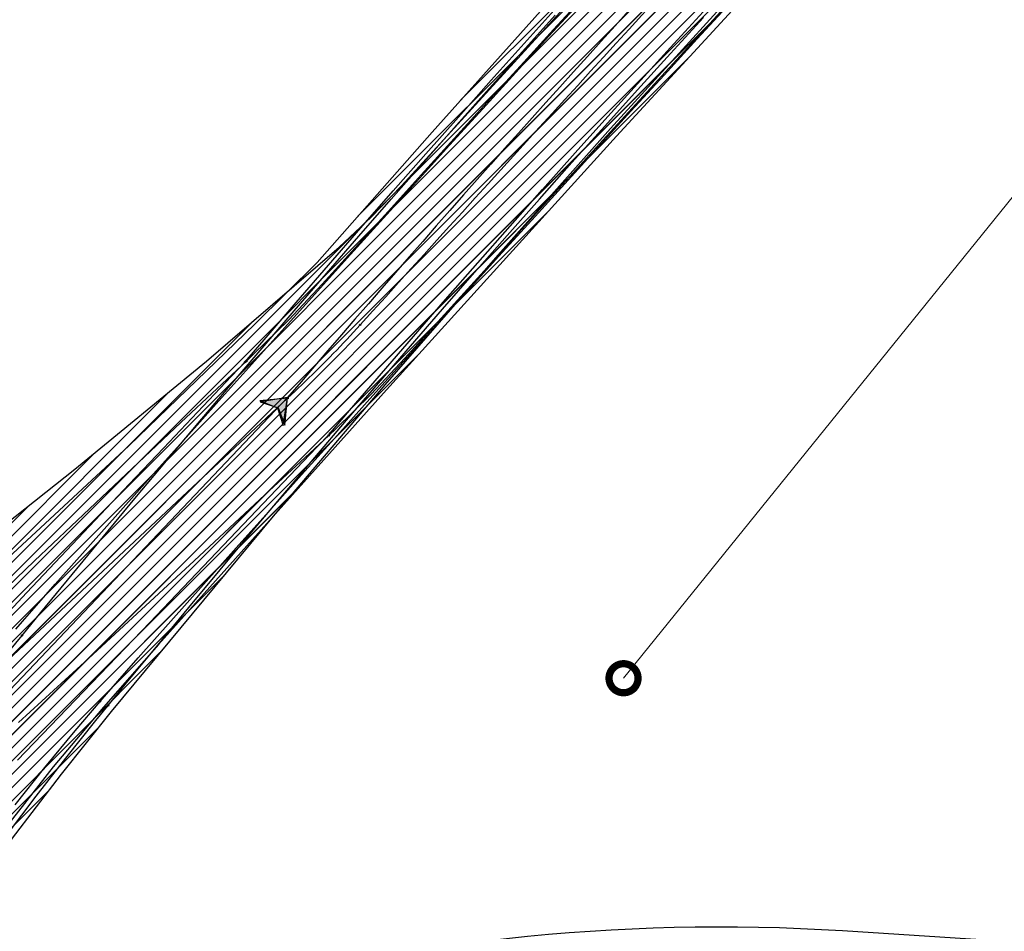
# Model space of a CAD drawing. Header units: metres. Extents: x 147454 to 148962, y 409264 to 410698.
# Tile 31 of 36: x 147511 to 147531, y 410664 to 410683. Entities that reach past the tile are written whole.
import ezdxf
from ezdxf import colors
from ezdxf.entities.mleader import LeaderData, LeaderLine
from ezdxf.math import Vec2, Vec3

# ---------------------------------------------------------------- set-up
doc = ezdxf.new("R2010")
doc.units = ezdxf.units.M
doc.layers.get('0').update_dxf_attribs({"color": 151})
doc.layers.add('RIJCURVES', color=7, linetype='Continuous')
doc.layers.add('T-WE-VH-KANTVERHARDING-G', color=210, linetype='Continuous')
doc.layers.add('T-WE-VH-FASE-1B', color=7, linetype='Continuous', true_color=0x007f00)
doc.layers.add('X-XX-AL-T18', color=10, linetype='Continuous', lineweight=18)
doc.styles.add('NLCS-ISO-M500-T18', font='NLCS-ISO.TTF', dxfattribs={"height": 0.9})

# ---------------------------------------------------------------- blocks, each defined once
blk = doc.blocks.new('*U50')
at = {"color": 2, "linetype": 'Continuous', "ltscale": 1.524}
blk.add_circle((0, 0), 0.0127, dxfattribs=at)
blk = doc.blocks.new('*U52')
at = {"color": 2, "linetype": 'Continuous', "ltscale": 1.524}
blk.add_circle((0, 0), 0.0127, dxfattribs=at)
blk = doc.blocks.new('*U54')
at = {"color": 3, "linetype": 'Continuous', "ltscale": 1.524}
blk.add_circle((0, 0), 0.0127, dxfattribs=at)
blk = doc.blocks.new('*U56')
at = {"color": 3, "linetype": 'Continuous', "ltscale": 1.524}
blk.add_circle((0, 0), 0.0127, dxfattribs=at)
blk = doc.blocks.new('*U57')
at = {"color": 2, "linetype": 'Continuous', "ltscale": 1.524}
blk.add_circle((0, 0), 0.0127, dxfattribs=at)
blk = doc.blocks.new('*U59')
at = {"color": 2, "linetype": 'Continuous', "ltscale": 1.524}
blk.add_circle((0, 0), 0.0127, dxfattribs=at)
blk = doc.blocks.new('*U61')
at = {"color": 3, "linetype": 'Continuous', "ltscale": 1.524}
blk.add_circle((0, 0), 0.0127, dxfattribs=at)
blk = doc.blocks.new('*U63')
at = {"color": 3, "linetype": 'Continuous', "ltscale": 1.524}
blk.add_circle((0, 0), 0.0127, dxfattribs=at)
blk = doc.blocks.new('*U65')
at = {"color": 4, "linetype": 'Continuous', "ltscale": 1.524, "flags": 128}
blk.add_lwpolyline([(147510.492, 410671.834), (147513.082, 410674.238), (147515.688, 410676.758), (147516.977, 410678.034), (147519.353, 410680.727), (147521.709, 410683.356), (147524.147, 410686.019), (147526.615, 410688.655), (147529.112, 410691.264), (147531.636, 410693.846), (147534.115, 410696.326), (147535.911, 410698.09), (147537.746, 410696.319), (147530.359, 410688.664), (147527.891, 410686.068), (147525.451, 410683.446), (147523.041, 410680.797), (147520.712, 410678.182), (147518.376, 410675.501), (147516.063, 410672.786), (147512.717, 410668.752), (147511.681, 410667.457), (147510.649, 410666.107)], dxfattribs=at)
blk = doc.blocks.new('*U96')
at = {"color": 6, "linetype": 'Continuous', "ltscale": 1.524}
blk.add_circle((0, 0), 0.0127, dxfattribs=at)
blk = doc.blocks.new('*U97')
blk.add_hatch(color=4).paths.add_polyline_path([(0, 0), (-0.567, -0.089), (-0.198, -0.208), (-0.06, -0.571)])
at = {"color": 4, "linetype": 'Continuous', "ltscale": 1.524, "flags": 128}
blk.add_lwpolyline([(0, 0), (-0.567, -0.089), (-0.198, -0.208), (-0.06, -0.571)], close=True, dxfattribs=at)
blk = doc.blocks.new('*U98')
at = {"color": 6, "linetype": 'Continuous', "ltscale": 1.524}
blk.add_circle((0, 0), 0.0127, dxfattribs=at)
blk = doc.blocks.new('*U8')
at = {"transparency": 33554585}
h = blk.add_hatch(dxfattribs=at)
h.set_pattern_fill('LINE', color=3, scale=0.06096, angle=45, style=0)
h.paths.add_polyline_path([(147499.489, 410668.826), (147496.581, 410662.242), (147495.161, 410658.936), (147493.098, 410654.002), (147492.464, 410652.358), (147491.925, 410650.783), (147491.428, 410649.13), (147491.009, 410647.524), (147490.661, 410646.015), (147490.343, 410644.445), (147490.223, 410643.66), (147490.159, 410642.884), (147490.156, 410642.505), (147490.175, 410642.135), (147490.269, 410641.436), (147490.425, 410640.803), (147490.623, 410640.245), (147490.856, 410639.739), (147491.133, 410639.257), (147491.453, 410638.802), (147491.812, 410638.378), (147492.208, 410637.989), (147492.637, 410637.638), (147493.094, 410637.329), (147493.558, 410637.073), (147494.059, 410636.852), (147494.577, 410636.679), (147495.105, 410636.554), (147495.644, 410636.478), (147496.187, 410636.451), (147496.729, 410636.474), (147497.266, 410636.547), (147497.793, 410636.668), (147498.306, 410636.837), (147498.8, 410637.052), (147499.277, 410637.313), (147499.723, 410637.614), (147500.138, 410637.954), (147500.502, 410638.31), (147500.849, 410638.716), (147501.159, 410639.155), (147501.436, 410639.637), (147501.894, 410640.601), (147502.147, 410641.206), (147502.368, 410641.797), (147502.575, 410642.417), (147502.759, 410643.042), (147502.921, 410643.684), (147503.062, 410644.343), (147503.179, 410645.02), (147503.272, 410645.725), (147503.342, 410646.513), (147503.378, 410647.264), (147503.387, 410648.067), (147503.358, 410648.882), (147502.926, 410652.307), (147502.737, 410654.089), (147502.719, 410654.497), (147502.719, 410654.969), (147502.742, 410655.443), (147502.905, 410656.754), (147502.626, 410661.442), (147502.637, 410661.954), (147502.68, 410662.447), (147502.751, 410662.919), (147502.849, 410663.379), (147502.976, 410663.829), (147503.13, 410664.271), (147503.312, 410664.701), (147503.521, 410665.119), (147503.756, 410665.522), (147504.015, 410665.908), (147504.299, 410666.278), (147504.606, 410666.628), (147504.935, 410666.96), (147507.774, 410669.421), (147510.492, 410671.834), (147513.082, 410674.238), (147515.688, 410676.758), (147516.977, 410678.034), (147519.353, 410680.727), (147521.709, 410683.356), (147524.147, 410686.019), (147526.615, 410688.655), (147529.112, 410691.264), (147531.636, 410693.846), (147534.115, 410696.326), (147535.911, 410698.09), (147537.746, 410696.319), (147530.359, 410688.664), (147527.891, 410686.068), (147525.451, 410683.446), (147523.041, 410680.797), (147520.712, 410678.182), (147518.376, 410675.501), (147516.063, 410672.786), (147512.717, 410668.752), (147511.681, 410667.457), (147510.649, 410666.107), (147509.679, 410664.759), (147508.789, 410663.426), (147507.961, 410662.06), (147507.574, 410661.358), (147507.208, 410660.641), (147506.87, 410659.915), (147506.567, 410659.187), (147506.302, 410658.452), (147506.075, 410657.697), (147506.077, 410657.593), (147506.763, 410655.849), (147507.063, 410655.033), (147507.322, 410654.238), (147507.533, 410653.497), (147507.722, 410652.74), (147507.892, 410651.934), (147508.034, 410651.113), (147508.146, 410650.276), (147508.229, 410649.415), (147508.28, 410648.515), (147508.303, 410647.358), (147508.638, 410646.47), (147508.793, 410645.976), (147508.931, 410645.468), (147509.137, 410644.477), (147509.264, 410643.504), (147509.317, 410642.486), (147509.313, 410641.956), (147509.288, 410641.446), (147509.241, 410640.902), (147509.17, 410640.36), (147509.077, 410639.821), (147508.847, 410638.841), (147508.588, 410638.014), (147508.275, 410637.203), (147507.934, 410636.468), (147507.515, 410635.697), (147506.99, 410634.879), (147506.65, 410634.411), (147506.279, 410633.946), (147505.886, 410633.498), (147505.474, 410633.069), (147505.054, 410632.669), (147504.639, 410632.307), (147504.173, 410631.936), (147503.69, 410631.586), (147503.193, 410631.259), (147502.681, 410630.955), (147502.224, 410630.71), (147501.69, 410630.452), (147501.144, 410630.218), (147500.589, 410630.009), (147500.024, 410629.826), (147499.451, 410629.669), (147498.872, 410629.538), (147498.288, 410629.433), (147497.699, 410629.356), (147497.107, 410629.305), (147496.514, 410629.281), (147495.92, 410629.285), (147495.327, 410629.315), (147494.736, 410629.373), (147494.148, 410629.457), (147493.565, 410629.568), (147492.988, 410629.706), (147492.375, 410629.883), (147491.811, 410630.076), (147491.257, 410630.294), (147490.714, 410630.536), (147490.183, 410630.804), (147489.7, 410631.074), (147489.194, 410631.388), (147488.704, 410631.724), (147488.23, 410632.082), (147487.773, 410632.46), (147487.38, 410632.816), (147486.974, 410633.248), (147486.624, 410633.729), (147486.339, 410634.257), (147486.224, 410634.537), (147486.128, 410634.828), (147486.053, 410635.128), (147486.001, 410635.44), (147485.974, 410635.767), (147485.976, 410636.106), (147486.167, 410638.612), (147486.311, 410640.76), (147486.397, 410641.764), (147486.619, 410643.668), (147486.95, 410645.751), (147488.351, 410649.346), (147490.376, 410654.403), (147491.786, 410657.76), (147497.187, 410669.925), (147499.489, 410668.826), (147499.489, 410668.826)], flags=16)
h.paths.add_polyline_path([(147536.829, 410697.204), (147536.696, 410697.33), (147536.683, 410697.341), (147536.595, 410697.417), (147536.503, 410697.487), (147536.407, 410697.553), (147536.383, 410697.568), (147536.336, 410697.594), (147536.287, 410697.617), (147536.237, 410697.638), (147536.186, 410697.655), (147536.133, 410697.67), (147536.081, 410697.682), (147536.023, 410697.694), (147535.964, 410697.702), (147535.905, 410697.705), (147535.846, 410697.702), (147535.788, 410697.695), (147535.73, 410697.683), (147535.673, 410697.666), (147535.627, 410697.645), (147535.582, 410697.619), (147535.54, 410697.589), (147535.5, 410697.555), (147535.492, 410697.547), (147535.484, 410697.54), (147534.557, 410696.579), (147534.432, 410696.558), (147533.611, 410695.707), (147533.594, 410695.581), (147529.463, 410691.301), (147529.376, 410691.318), (147528.555, 410690.468), (147528.576, 410690.381), (147526.942, 410688.688), (147526.902, 410688.646), (147526.867, 410688.6), (147526.838, 410688.55), (147526.816, 410688.497), (147526.799, 410688.441), (147526.79, 410688.385), (147526.787, 410688.327), (147526.792, 410688.269), (147526.803, 410688.213), (147526.821, 410688.158), (147526.845, 410688.106), (147526.875, 410688.056), (147526.911, 410688.011), (147527.453, 410687.489), (147527.994, 410686.966), (147528.041, 410686.931), (147528.091, 410686.903), (147528.144, 410686.881), (147528.2, 410686.865), (147528.257, 410686.856), (147528.314, 410686.853), (147528.372, 410686.858), (147528.428, 410686.87), (147528.483, 410686.888), (147528.535, 410686.912), (147528.584, 410686.943), (147528.629, 410686.979), (147528.669, 410687.021), (147530.303, 410688.714), (147530.391, 410688.696), (147531.212, 410689.546), (147531.191, 410689.634), (147535.322, 410693.914), (147535.447, 410693.936), (147536.268, 410694.786), (147536.285, 410694.912), (147537.212, 410695.872), (147537.219, 410695.881), (147537.227, 410695.889), (147537.259, 410695.929), (147537.287, 410695.973), (147537.312, 410696.018), (147537.332, 410696.066), (147537.346, 410696.123), (147537.356, 410696.181), (147537.362, 410696.24), (147537.362, 410696.299), (147537.357, 410696.358), (147537.347, 410696.416), (147537.333, 410696.473), (147537.319, 410696.526), (147537.303, 410696.577), (147537.283, 410696.628), (147537.261, 410696.677), (147537.236, 410696.726), (147537.208, 410696.772), (147537.133, 410696.876), (147537.051, 410696.976), (147536.965, 410697.072), (147536.874, 410697.162), (147536.832, 410697.201), (147536.831, 410697.203)], is_closed=False, flags=8)
h.paths.add_polyline_path([(147492.874, 410657.069), (147493.042, 410656.997), (147493.058, 410656.99), (147493.167, 410656.95), (147493.278, 410656.915), (147493.39, 410656.886), (147493.417, 410656.88), (147493.471, 410656.871), (147493.525, 410656.866), (147493.579, 410656.864), (147493.633, 410656.865), (147493.687, 410656.87), (147493.741, 410656.877), (147493.799, 410656.885), (147493.857, 410656.898), (147493.913, 410656.915), (147493.968, 410656.938), (147494.02, 410656.964), (147494.07, 410656.996), (147494.118, 410657.031), (147494.154, 410657.067), (147494.188, 410657.107), (147494.217, 410657.149), (147494.242, 410657.194), (147494.247, 410657.204), (147494.252, 410657.215), (147494.794, 410658.435), (147494.904, 410658.498), (147495.384, 410659.578), (147495.356, 410659.702), (147497.771, 410665.139), (147497.859, 410665.153), (147498.339, 410666.232), (147498.289, 410666.307), (147499.244, 410668.458), (147499.267, 410668.511), (147499.284, 410668.566), (147499.294, 410668.623), (147499.297, 410668.68), (147499.293, 410668.738), (147499.283, 410668.795), (147499.266, 410668.85), (147499.242, 410668.902), (147499.212, 410668.952), (147499.177, 410668.997), (147499.136, 410669.038), (147499.091, 410669.074), (147499.041, 410669.104), (147498.353, 410669.409), (147497.665, 410669.715), (147497.61, 410669.731), (147497.553, 410669.741), (147497.495, 410669.744), (147497.438, 410669.739), (147497.381, 410669.728), (147497.326, 410669.711), (147497.274, 410669.687), (147497.225, 410669.656), (147497.179, 410669.621), (147497.139, 410669.58), (147497.103, 410669.534), (147497.074, 410669.485), (147497.05, 410669.432), (147496.095, 410667.282), (147496.007, 410667.268), (147495.527, 410666.188), (147495.576, 410666.113), (147493.162, 410660.676), (147493.052, 410660.613), (147492.572, 410659.533), (147492.6, 410659.409), (147492.058, 410658.189), (147492.054, 410658.179), (147492.049, 410658.168), (147492.033, 410658.119), (147492.021, 410658.069), (147492.014, 410658.018), (147492.012, 410657.966), (147492.017, 410657.907), (147492.028, 410657.849), (147492.043, 410657.792), (147492.063, 410657.737), (147492.088, 410657.683), (147492.117, 410657.632), (147492.15, 410657.583), (147492.181, 410657.538), (147492.214, 410657.495), (147492.25, 410657.454), (147492.287, 410657.416), (147492.327, 410657.379), (147492.369, 410657.345), (147492.476, 410657.273), (147492.587, 410657.207), (147492.7, 410657.147), (147492.817, 410657.093), (147492.87, 410657.071), (147492.872, 410657.07)], is_closed=False, flags=8)
at = {"color": 6, "linetype": 'Continuous', "ltscale": 1.524}
blk.add_line((147505.969, 410664.301), (147516.363, 410675.238), dxfattribs=at)
at = {"color": 2, "linetype": 'Continuous', "ltscale": 1.524, "flags": 128}
for points in [[(147515.478, 410675.968), (147515.875, 410676.432), (147516.539, 410677.205), (147517.206, 410677.976), (147517.875, 410678.744), (147518.546, 410679.511), (147519.219, 410680.275), (147519.895, 410681.037), (147520.574, 410681.798), (147521.254, 410682.556), (147521.937, 410683.312)], [(147517.249, 410674.508), (147517.644, 410674.97), (147518.303, 410675.737), (147518.965, 410676.502), (147519.629, 410677.265), (147520.296, 410678.026), (147520.965, 410678.785), (147521.636, 410679.542), (147522.31, 410680.297), (147522.986, 410681.05), (147523.664, 410681.8), (147524.345, 410682.549), (147525.028, 410683.295), (147525.713, 410684.039), (147526.401, 410684.782), (147527.091, 410685.522), (147527.783, 410686.259), (147528.477, 410686.995), (147529.174, 410687.729), (147529.873, 410688.46), (147530.574, 410689.189), (147531.278, 410689.916)], [(147510.255, 410670.448), (147510.965, 410671.202), (147511.675, 410671.954), (147512.383, 410672.703), (147513.09, 410673.45), (147513.796, 410674.195), (147514.501, 410674.939), (147515.206, 410675.681), (147515.487, 410675.978)], [(147510.779, 410667.745), (147511.462, 410668.452), (147512.146, 410669.163), (147512.831, 410669.877), (147513.517, 410670.593), (147514.204, 410671.313), (147514.893, 410672.034), (147515.582, 410672.757), (147516.272, 410673.482), (147516.963, 410674.207), (147517.24, 410674.498)]]:
    blk.add_lwpolyline(points, dxfattribs=at)
at = {"color": 3, "linetype": 'Continuous', "ltscale": 1.524, "flags": 128}
for points in [[(147510.872, 410670.323), (147511.259, 410670.796), (147511.906, 410671.583), (147512.555, 410672.368), (147513.206, 410673.15), (147513.86, 410673.931), (147514.517, 410674.71), (147515.175, 410675.487), (147515.837, 410676.262), (147516.5, 410677.035), (147517.166, 410677.805), (147517.834, 410678.574), (147518.505, 410679.341), (147519.178, 410680.105), (147519.854, 410680.868), (147520.531, 410681.628), (147521.212, 410682.386), (147521.894, 410683.142)], [(147512.651, 410668.872), (147513.035, 410669.342), (147513.677, 410670.123), (147514.322, 410670.903), (147514.968, 410671.68), (147515.618, 410672.455), (147516.27, 410673.229), (147516.924, 410674), (147517.58, 410674.77), (147518.239, 410675.537), (147518.901, 410676.303), (147519.564, 410677.066), (147520.23, 410677.827), (147520.899, 410678.586), (147521.569, 410679.343), (147522.242, 410680.098), (147522.918, 410680.851), (147523.596, 410681.602), (147524.276, 410682.351), (147524.958, 410683.097)], [(147510.614, 410670.005), (147510.872, 410670.323)], [(147510.571, 410666.215), (147511.167, 410667.003), (147511.777, 410667.785), (147512.399, 410668.562), (147512.651, 410668.872)]]:
    blk.add_lwpolyline(points, dxfattribs=at)
at = {"color": 6, "linetype": 'Continuous', "ltscale": 1.524}
blk.add_arc((147765.306, 410462.746), 327.3, 134.73569, 139.51661, dxfattribs=at)
for name, p in [('*U65', (0, 0)), ('*U57', (147515.478, 410675.968)), ('*U50', (147515.487, 410675.978)), ('*U97', (147516.363, 410675.238)), ('*U52', (147517.24, 410674.498)), ('*U59', (147517.249, 410674.508)), ('*U54', (147510.872, 410670.323)), ('*U61', (147510.872, 410670.323)), ('*U56', (147512.651, 410668.872)), ('*U63', (147512.651, 410668.872))]:
    blk.add_blockref(name, p)
for name, rotation in [('*U96', 46.45783886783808), ('*U98', 49.51660621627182)]:
    blk.add_blockref(name, (147516.363, 410675.238), dxfattribs=dict(rotation=rotation))
blk = doc.blocks.new('*U127')
at = {"color": 2, "linetype": 'Continuous', "ltscale": 1.524}
blk.add_circle((0, 0), 0.0127, dxfattribs=at)
blk = doc.blocks.new('*U129')
at = {"color": 2, "linetype": 'Continuous', "ltscale": 1.524}
blk.add_circle((0, 0), 0.0127, dxfattribs=at)
blk = doc.blocks.new('*U133')
at = {"color": 3, "linetype": 'Continuous', "ltscale": 1.524}
blk.add_circle((0, 0), 0.0127, dxfattribs=at)
blk = doc.blocks.new('*U134')
at = {"color": 2, "linetype": 'Continuous', "ltscale": 1.524}
blk.add_circle((0, 0), 0.0127, dxfattribs=at)
blk = doc.blocks.new('*U136')
at = {"color": 2, "linetype": 'Continuous', "ltscale": 1.524}
blk.add_circle((0, 0), 0.0127, dxfattribs=at)
blk = doc.blocks.new('*U140')
at = {"color": 3, "linetype": 'Continuous', "ltscale": 1.524}
blk.add_circle((0, 0), 0.0127, dxfattribs=at)
blk = doc.blocks.new('*U142')
at = {"color": 4, "linetype": 'Continuous', "ltscale": 1.524, "flags": 128}
blk.add_lwpolyline([(147510.529, 410672.62), (147511.966, 410673.76), (147514.683, 410675.993), (147517.429, 410678.347), (147518.091, 410678.967), (147518.718, 410679.617), (147523.524, 410684.88), (147528.418, 410690.17), (147533.28, 410695.358), (147535.872, 410698.097), (147537.737, 410696.357), (147528.026, 410685.932), (147523.16, 410680.64), (147518.404, 410675.399), (147513.691, 410670.137), (147512.555, 410668.843), (147511.517, 410667.604), (147510.502, 410666.312)], dxfattribs=at)
blk = doc.blocks.new('*U169')
at = {"color": 6, "linetype": 'Continuous', "ltscale": 1.524}
blk.add_circle((0, 0), 0.0127, dxfattribs=at)
blk = doc.blocks.new('*U170')
blk.add_hatch(color=4).paths.add_polyline_path([(0, 0), (-0.571, -0.056), (-0.209, -0.196), (-0.094, -0.566)])
at = {"color": 4, "linetype": 'Continuous', "ltscale": 1.524, "flags": 128}
blk.add_lwpolyline([(0, 0), (-0.571, -0.056), (-0.209, -0.196), (-0.094, -0.566)], close=True, dxfattribs=at)
blk = doc.blocks.new('*U171')
at = {"color": 6, "linetype": 'Continuous', "ltscale": 1.524}
blk.add_circle((0, 0), 0.0127, dxfattribs=at)
blk = doc.blocks.new('*U172')
at = {"color": 6, "linetype": 'Continuous', "ltscale": 1.524}
blk.add_circle((0, 0), 0.0127, dxfattribs=at)
blk = doc.blocks.new('*U173')
at = {"color": 6, "linetype": 'Continuous', "ltscale": 1.524}
blk.add_circle((0, 0), 0.0127, dxfattribs=at)
blk = doc.blocks.new('*U101')
at = {"transparency": 33554585}
h = blk.add_hatch(dxfattribs=at)
h.set_pattern_fill('LINE', color=3, scale=0.06096, angle=45, style=0)
h.paths.add_polyline_path([(147499.471, 410668.789), (147497.19, 410663.9), (147496.459, 410662.269), (147495.75, 410660.63), (147495.062, 410658.982), (147494.4, 410657.335), (147493.757, 410655.674), (147493.138, 410654.014), (147491.998, 410650.781), (147491.464, 410649.123), (147491.231, 410648.317), (147491.018, 410647.501), (147490.835, 410646.691), (147490.686, 410645.891), (147490.574, 410645.1), (147490.503, 410644.322), (147490.475, 410643.56), (147490.493, 410642.817), (147490.558, 410642.098), (147490.672, 410641.407), (147490.834, 410640.749), (147491.045, 410640.127), (147491.306, 410639.542), (147491.617, 410639.002), (147491.972, 410638.512), (147492.363, 410638.075), (147492.785, 410637.688), (147493.227, 410637.356), (147493.686, 410637.074), (147494.148, 410636.844), (147494.646, 410636.65), (147495.159, 410636.503), (147495.685, 410636.404), (147496.218, 410636.353), (147496.753, 410636.351), (147497.286, 410636.399), (147497.812, 410636.496), (147498.332, 410636.642), (147498.83, 410636.833), (147499.309, 410637.07), (147499.742, 410637.334), (147500.171, 410637.651), (147500.567, 410638.004), (147500.93, 410638.393), (147501.26, 410638.817), (147501.557, 410639.273), (147501.826, 410639.76), (147502.06, 410640.252), (147502.277, 410640.778), (147502.483, 410641.36), (147502.668, 410641.968), (147502.83, 410642.599), (147502.972, 410643.251), (147503.095, 410643.926), (147503.201, 410644.634), (147503.289, 410645.378), (147503.412, 410646.938), (147503.469, 410648.508), (147503.329, 410653.741), (147503.343, 410655.516), (147503.384, 410656.453), (147503.501, 410657.867), (147503.507, 410660.859), (147503.536, 410661.91), (147503.641, 410662.962), (147503.813, 410663.94), (147504.048, 410664.861), (147504.351, 410665.759), (147504.724, 410666.631), (147505.168, 410667.47), (147505.416, 410667.875), (147505.681, 410668.27), (147505.964, 410668.654), (147506.264, 410669.026), (147506.581, 410669.385), (147506.915, 410669.73), (147507.265, 410670.061), (147507.62, 410670.367), (147510.529, 410672.62), (147511.966, 410673.76), (147514.683, 410675.993), (147517.429, 410678.347), (147518.091, 410678.967), (147518.718, 410679.617), (147523.524, 410684.88), (147528.418, 410690.17), (147533.28, 410695.358), (147535.872, 410698.097), (147537.737, 410696.357), (147528.026, 410685.932), (147523.16, 410680.64), (147518.404, 410675.399), (147513.691, 410670.137), (147512.555, 410668.843), (147511.517, 410667.604), (147510.502, 410666.312), (147509.547, 410664.991), (147509.095, 410664.316), (147508.665, 410663.63), (147508.257, 410662.932), (147507.877, 410662.222), (147507.526, 410661.491), (147507.217, 410660.759), (147506.948, 410660.002), (147506.721, 410659.217), (147506.534, 410658.407), (147506.384, 410657.579), (147506.536, 410656.695), (147507.274, 410653.312), (147509.004, 410646.134), (147509.223, 410645.172), (147509.408, 410644.228), (147509.522, 410643.28), (147509.568, 410642.334), (147509.544, 410641.397), (147509.452, 410640.454), (147509.29, 410639.51), (147509.064, 410638.588), (147508.768, 410637.673), (147508.445, 410636.87), (147507.999, 410635.959), (147507.742, 410635.504), (147507.461, 410635.051), (147507.172, 410634.624), (147506.843, 410634.178), (147506.487, 410633.736), (147506.104, 410633.302), (147505.694, 410632.877), (147505.229, 410632.439), (147504.777, 410632.051), (147504.308, 410631.685), (147503.822, 410631.34), (147503.321, 410631.017), (147502.857, 410630.746), (147502.33, 410630.469), (147501.79, 410630.215), (147501.24, 410629.987), (147500.68, 410629.784), (147500.184, 410629.627), (147499.609, 410629.473), (147499.028, 410629.345), (147498.442, 410629.244), (147497.852, 410629.17), (147497.259, 410629.122), (147496.664, 410629.102), (147496.069, 410629.108), (147495.474, 410629.142), (147494.882, 410629.203), (147494.293, 410629.291), (147493.71, 410629.408), (147493.091, 410629.576), (147492.527, 410629.769), (147491.974, 410629.999), (147491.433, 410630.265), (147490.908, 410630.566), (147490.428, 410630.881), (147489.953, 410631.237), (147489.492, 410631.628), (147489.054, 410632.048), (147488.642, 410632.495), (147488.273, 410632.948), (147487.939, 410633.409), (147487.614, 410633.915), (147487.323, 410634.434), (147487.064, 410634.964), (147486.838, 410635.501), (147486.643, 410636.045), (147486.48, 410636.593), (147486.346, 410637.144), (147486.242, 410637.698), (147486.166, 410638.252), (147486.118, 410638.804), (147486.096, 410639.353), (147486.1, 410639.9), (147486.129, 410640.443), (147486.182, 410640.981), (147486.257, 410641.514), (147486.355, 410642.039), (147486.472, 410642.557), (147487.575, 410646.413), (147488.124, 410648.237), (147488.683, 410650.008), (147489.267, 410651.774), (147489.844, 410653.447), (147490.47, 410655.187), (147491.116, 410656.907), (147491.462, 410657.699), (147493.75, 410662.584), (147495.251, 410665.888), (147496.025, 410667.525), (147497.187, 410669.925), (147499.471, 410668.789), (147499.471, 410668.789)], flags=16)
h.paths.add_polyline_path([(147536.805, 410697.227), (147536.67, 410697.35), (147536.657, 410697.361), (147536.567, 410697.435), (147536.474, 410697.504), (147536.377, 410697.569), (147536.353, 410697.583), (147536.305, 410697.608), (147536.256, 410697.631), (147536.205, 410697.65), (147536.154, 410697.667), (147536.101, 410697.681), (147536.048, 410697.691), (147535.99, 410697.703), (147535.932, 410697.71), (147535.873, 410697.711), (147535.814, 410697.708), (147535.755, 410697.7), (147535.698, 410697.687), (147535.642, 410697.669), (147535.595, 410697.647), (147535.551, 410697.62), (147535.509, 410697.59), (147535.47, 410697.555), (147535.462, 410697.547), (147535.454, 410697.539), (147534.544, 410696.563), (147534.419, 410696.54), (147533.613, 410695.675), (147533.598, 410695.549), (147529.541, 410691.198), (147529.453, 410691.215), (147528.647, 410690.35), (147528.669, 410690.264), (147527.064, 410688.543), (147527.025, 410688.5), (147526.991, 410688.454), (147526.963, 410688.403), (147526.942, 410688.35), (147526.926, 410688.294), (147526.918, 410688.237), (147526.916, 410688.179), (147526.922, 410688.122), (147526.934, 410688.066), (147526.952, 410688.011), (147526.977, 410687.959), (147527.009, 410687.91), (147527.045, 410687.866), (147527.596, 410687.352), (147528.146, 410686.839), (147528.193, 410686.805), (147528.244, 410686.778), (147528.298, 410686.756), (147528.353, 410686.742), (147528.41, 410686.733), (147528.468, 410686.732), (147528.526, 410686.738), (147528.582, 410686.75), (147528.636, 410686.769), (147528.688, 410686.795), (147528.736, 410686.826), (147528.781, 410686.863), (147528.82, 410686.905), (147530.425, 410688.626), (147530.513, 410688.61), (147531.319, 410689.474), (147531.297, 410689.561), (147535.354, 410693.912), (147535.479, 410693.935), (147536.285, 410694.799), (147536.3, 410694.926), (147537.21, 410695.902), (147537.218, 410695.91), (147537.225, 410695.919), (147537.257, 410695.96), (147537.284, 410696.003), (147537.308, 410696.049), (147537.327, 410696.098), (147537.341, 410696.155), (147537.35, 410696.213), (147537.354, 410696.272), (147537.353, 410696.331), (147537.347, 410696.39), (147537.336, 410696.448), (147537.321, 410696.505), (147537.306, 410696.557), (147537.289, 410696.608), (147537.269, 410696.659), (147537.246, 410696.708), (147537.22, 410696.755), (147537.192, 410696.801), (147537.114, 410696.904), (147537.031, 410697.003), (147536.943, 410697.097), (147536.85, 410697.186), (147536.808, 410697.224), (147536.806, 410697.225)], is_closed=False, flags=8)
h.paths.add_polyline_path([(147492.617, 410657.158), (147492.783, 410657.082), (147492.799, 410657.076), (147492.907, 410657.033), (147493.018, 410656.996), (147493.129, 410656.964), (147493.156, 410656.958), (147493.21, 410656.949), (147493.264, 410656.942), (147493.318, 410656.939), (147493.372, 410656.939), (147493.426, 410656.942), (147493.48, 410656.949), (147493.538, 410656.955), (147493.596, 410656.967), (147493.653, 410656.984), (147493.708, 410657.005), (147493.761, 410657.031), (147493.812, 410657.061), (147493.86, 410657.095), (147493.897, 410657.131), (147493.931, 410657.169), (147493.961, 410657.211), (147493.988, 410657.256), (147493.993, 410657.266), (147493.998, 410657.276), (147494.564, 410658.485), (147494.676, 410658.546), (147495.177, 410659.616), (147495.152, 410659.741), (147497.675, 410665.128), (147497.763, 410665.14), (147498.264, 410666.21), (147498.217, 410666.286), (147499.214, 410668.417), (147499.239, 410668.469), (147499.256, 410668.524), (147499.268, 410668.581), (147499.272, 410668.638), (147499.269, 410668.696), (147499.26, 410668.753), (147499.244, 410668.808), (147499.221, 410668.861), (147499.192, 410668.911), (147499.158, 410668.957), (147499.118, 410668.999), (147499.073, 410669.036), (147499.025, 410669.067), (147498.343, 410669.386), (147497.661, 410669.705), (147497.606, 410669.723), (147497.549, 410669.733), (147497.492, 410669.737), (147497.434, 410669.734), (147497.377, 410669.725), (147497.322, 410669.708), (147497.269, 410669.685), (147497.219, 410669.656), (147497.173, 410669.621), (147497.132, 410669.581), (147497.096, 410669.536), (147497.065, 410669.487), (147497.04, 410669.435), (147496.042, 410667.304), (147495.954, 410667.292), (147495.452, 410666.222), (147495.5, 410666.146), (147492.978, 410660.759), (147492.866, 410660.698), (147492.365, 410659.628), (147492.39, 410659.503), (147491.824, 410658.294), (147491.819, 410658.284), (147491.815, 410658.273), (147491.797, 410658.225), (147491.784, 410658.175), (147491.776, 410658.124), (147491.773, 410658.072), (147491.777, 410658.013), (147491.787, 410657.955), (147491.801, 410657.898), (147491.82, 410657.842), (147491.844, 410657.788), (147491.872, 410657.736), (147491.904, 410657.686), (147491.934, 410657.641), (147491.966, 410657.598), (147492.001, 410657.556), (147492.038, 410657.516), (147492.077, 410657.479), (147492.118, 410657.444), (147492.223, 410657.37), (147492.333, 410657.302), (147492.445, 410657.239), (147492.561, 410657.183), (147492.613, 410657.16), (147492.615, 410657.159)], is_closed=False, flags=8)
at = {"color": 6, "linetype": 'Continuous', "ltscale": 1.524}
blk.add_line((147508.266, 410667.647), (147516.362, 410675.225), dxfattribs=at)
at = {"color": 2, "linetype": 'Continuous', "ltscale": 1.524, "flags": 128}
for points in [[(147515.511, 410675.993), (147515.66, 410676.133), (147516.385, 410676.845), (147517.076, 410677.58), (147517.757, 410678.334), (147518.44, 410679.088), (147519.123, 410679.841), (147519.806, 410680.593), (147520.49, 410681.345), (147521.175, 410682.096), (147521.861, 410682.846), (147522.547, 410683.596)], [(147517.213, 410674.457), (147517.36, 410674.595), (147518.087, 410675.306), (147518.787, 410676.051), (147519.468, 410676.804), (147520.148, 410677.556), (147520.83, 410678.307), (147521.512, 410679.058), (147522.195, 410679.808), (147522.878, 410680.557), (147523.563, 410681.306), (147524.248, 410682.054), (147524.933, 410682.801), (147525.619, 410683.548), (147526.306, 410684.295), (147526.994, 410685.04), (147527.683, 410685.785), (147528.372, 410686.529), (147529.061, 410687.273), (147529.752, 410688.016), (147530.443, 410688.759), (147531.135, 410689.5), (147531.827, 410690.242)], [(147510.371, 410671.142), (147511.131, 410671.865), (147511.889, 410672.583), (147512.646, 410673.298), (147513.402, 410674.011), (147514.156, 410674.721), (147514.909, 410675.428), (147515.511, 410675.993)], [(147510.799, 410668.525), (147511.523, 410669.185), (147512.248, 410669.849), (147512.975, 410670.518), (147513.702, 410671.191), (147514.431, 410671.867), (147515.162, 410672.545), (147515.893, 410673.226), (147516.626, 410673.909), (147517.213, 410674.457)]]:
    blk.add_lwpolyline(points, dxfattribs=at)
at = {"color": 3, "linetype": 'Continuous', "ltscale": 1.524, "flags": 128}
for points in [[(147510.745, 410670.454), (147510.88, 410670.609), (147511.555, 410671.38), (147512.233, 410672.143), (147512.909, 410672.901), (147513.586, 410673.659), (147514.264, 410674.417), (147514.943, 410675.174), (147515.622, 410675.93), (147516.302, 410676.685), (147516.983, 410677.44), (147517.664, 410678.194), (147518.346, 410678.948), (147519.029, 410679.701), (147519.712, 410680.453), (147520.396, 410681.205), (147521.081, 410681.956), (147521.767, 410682.706), (147522.453, 410683.456)], [(147512.485, 410668.958), (147512.615, 410669.108), (147513.275, 410669.861), (147513.946, 410670.616), (147514.621, 410671.373), (147515.297, 410672.13), (147515.974, 410672.886), (147516.651, 410673.641), (147517.329, 410674.395), (147518.007, 410675.149), (147518.686, 410675.902), (147519.366, 410676.655), (147520.047, 410677.407), (147520.728, 410678.159), (147521.41, 410678.909), (147522.093, 410679.659), (147522.776, 410680.409), (147523.46, 410681.158), (147524.145, 410681.906), (147524.831, 410682.654), (147525.517, 410683.401)], [(147510.731, 410666.821), (147511.342, 410667.59), (147511.971, 410668.353), (147512.485, 410668.958)]]:
    blk.add_lwpolyline(points, dxfattribs=at)
at = {"color": 6, "linetype": 'Continuous', "ltscale": 1.524, "flags": 128}
blk.add_lwpolyline([(147516.362, 410675.225), (147516.436, 410675.295), (147516.51, 410675.364), (147516.584, 410675.434), (147516.658, 410675.504), (147516.731, 410675.575), (147516.804, 410675.645), (147516.877, 410675.716), (147516.949, 410675.788), (147517.021, 410675.859), (147517.093, 410675.931), (147517.165, 410676.003), (147517.236, 410676.075), (147517.307, 410676.148), (147517.378, 410676.221), (147517.448, 410676.294), (147517.518, 410676.368), (147517.588, 410676.442), (147517.657, 410676.516), (147517.727, 410676.59), (147517.795, 410676.665), (147517.864, 410676.74)], dxfattribs=at)
at = {"color": 6, "linetype": 'Continuous', "ltscale": 1.524}
blk.add_arc((148334.369, 409939.684), 1099.969, 136.615876, 137.927544, dxfattribs=at)
for name, p in [('*U142', (0, 0)), ('*U127', (147515.511, 410675.993)), ('*U134', (147515.511, 410675.993)), ('*U170', (147516.362, 410675.225)), ('*U129', (147517.213, 410674.457)), ('*U136', (147517.213, 410674.457)), ('*U133', (147512.485, 410668.958)), ('*U140', (147512.485, 410668.958))]:
    blk.add_blockref(name, p)
for name, p, rotation in [('*U172', (147517.864, 410676.74), 47.68964315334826), ('*U173', (147517.864, 410676.74), 47.92754419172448), ('*U169', (147516.362, 410675.225), 43.10906538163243), ('*U171', (147516.362, 410675.225), 43.06591635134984)]:
    blk.add_blockref(name, p, dxfattribs=dict(rotation=rotation))
blk = doc.blocks.new('Fase 1 - Gebouw A + B')
at = {"layer": 'T-WE-VH-KANTVERHARDING-G'}
blk.add_lwpolyline([(148889.14, 410626.537), (148890.094, 410629.87, -0.389518), (148890.671, 410630.223), (148894.549, 410629.462, 0.541796), (148909.735, 410645.075), (148907.311, 410655.839, -0.395965), (148910.786, 410661.737), (148914.074, 410662.697, -0.087202), (148927.837, 410664.221), (148932.179, 410663.944, -0.044501), (148934.813, 410663.539)], format="xyb", dxfattribs=at)
blk = doc.blocks.new('_DotSmall')
at = {"color": 0, "linetype": 'ByBlock', "const_width": 0.5}
blk.add_lwpolyline([(-0.0625, 0, 1), (0.0625, 0, 1)], format="xyb", close=True, dxfattribs=at)

msp = doc.modelspace()

# ---------------------------------------------------------------- block references
at = {"layer": 'T-WE-VH-FASE-1B'}
msp.add_blockref('Fase 1 - Gebouw A + B', (-1400, 0), dxfattribs=at)

# ---------------------------------------------------------------- next in the draw order: block references
at = {"layer": 'RIJCURVES'}
for name in ['*U8', '*U101']:
    msp.add_blockref(name, (0, 0), dxfattribs=at)

# ---------------------------------------------------------------- next in the draw order: leaders
at = {"layer": 'X-XX-AL-T18'}
ml = msp.add_multileader_mtext('Standard', dxfattribs=at)
ml.set_content('Tijdelijke ontsluiting\\PP-garage', color=256, style='NLCS-ISO-M500-T18')
ml.set_leader_properties(color=256, linetype='ByLayer', lineweight=-1)
ml.set_arrow_properties(name='DOTSMALL')
ml.build(insert=Vec2(0, 0))
ml.multileader.update_dxf_attribs({"has_text_frame": 1, "text_left_attachment_type": 5, "text_right_attachment_type": 5, "dogleg_length": 0.9, "arrow_head_size": 1.2})
ctx = ml.context
ctx.base_point, ctx.char_height, ctx.arrow_head_size, ctx.landing_gap_size, ctx.plane_origin = Vec3(147532.713, 410679.963), 0.9, 1.2, 0.45, Vec3(147555.062, 410678.218)
ctx.left_attachment, ctx.right_attachment = 5, 5
notes = []
notes.append((ctx, [(1, (1, 1, 0), (147531.813, 410679.963), (1, 0), 0.9, [(0, [(147523.308, 410669.438)], 0, [])])]))
ctx.mtext.insert, ctx.mtext.flow_direction = Vec3(147533.163, 410682.633), 5
ctx.mtext.has_bg_fill, ctx.mtext.bg_color, ctx.mtext.bg_scale_factor, ctx.mtext.bg_transparency, ctx.mtext.use_window_bg_color = 1, -1027028792, 1.5, 0, 1
for ctx, leaders in notes:
    for number, flags, end, landing, length, lines in leaders:
        leader = LeaderData()
        leader.index, (leader.has_last_leader_line, leader.has_dogleg_vector, leader.attachment_direction) = number, flags
        leader.last_leader_point, leader.dogleg_vector, leader.dogleg_length = Vec3(end), Vec3(landing), length
        for number, points, colour, breaks in lines:
            line = LeaderLine()
            line.index, line.vertices, line.color, line.breaks = number, Vec3.list(points), colors.encode_raw_color(colour), breaks
            leader.lines.append(line)
        ctx.leaders.append(leader)

doc.saveas('drawing.dxf')
